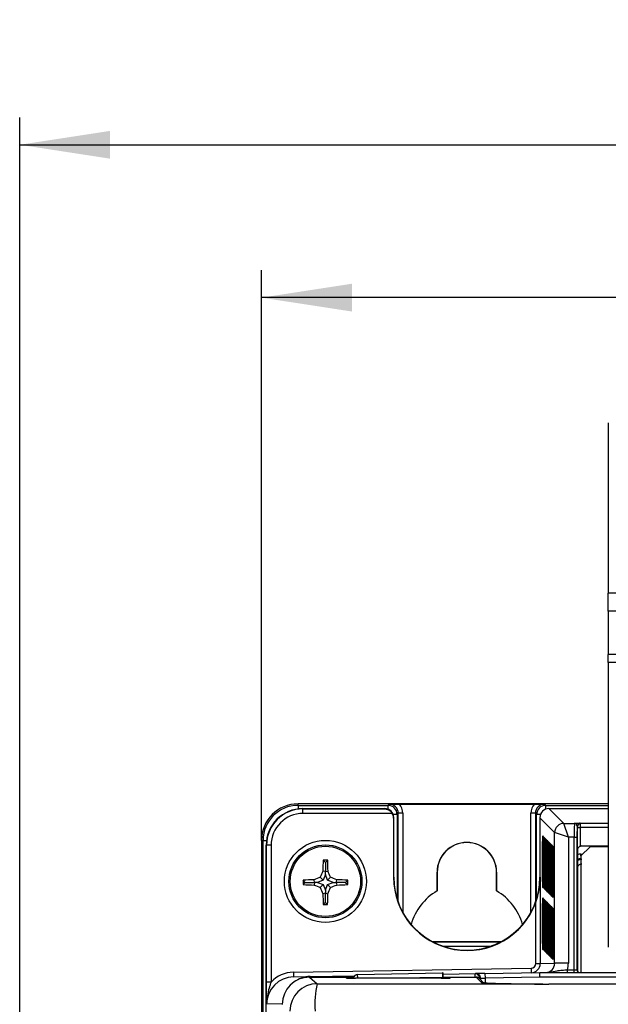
# Paper-space layout 'Blatt3' of a CAD drawing. Header units: millimetres. Extents: x 5 to 418, y 2 to 292.
# Tile 33 of 48: x 58 to 80, y 227 to 263. Entities that reach past the tile are written whole.
import ezdxf

# ---------------------------------------------------------------- set-up
doc = ezdxf.new("R2010")
doc.units = ezdxf.units.MM
doc.layers.add('SLD-0', color=7, linetype='Continuous')
doc.styles.add('SLDTEXTSTYLE0', font='TXT', dxfattribs={"width": 0.605})
doc.dimstyles.new('SLDDIMSTYLE0', dxfattribs={"dimtxt": 3.5, "dimasz": 3.302, "dimexe": 0, "dimexo": 0.0625, "dimgap": 0.875, "dimtad": 1, "dimlfac": 3, "dimrnd": 1e-09, "dimzin": 12, "dimdsep": 46, "dimtxsty": 'SLDTEXTSTYLE0', "dimsah": 1, "dimcen": 0.09, "dimadec": 0, "dimazin": 3, "dimtfac": 1, "dimtofl": 0, "dimtmove": 0, "dimatfit": 3, "dimfxl": 1, "dimfrac": 2, "dimtolj": 1, "dimtzin": 12, "dimarcsym": 0})

# ---------------------------------------------------------------- blocks, each defined once
blk = doc.blocks.new('_D_11')
at = {"layer": 'SLD-0'}
for p, q in [((58.038, 202.488), (58.038, 259.588)), ((132.371, 202.488), (132.371, 259.588)), ((58.038, 258.588), (132.371, 258.588))]:
    blk.add_line(p, q, dxfattribs=at)
for points in [[(58.038, 258.588), (61.34, 258.08), (61.34, 259.096)], [(132.371, 258.588), (129.069, 259.096), (129.069, 258.08)]]:
    blk.add_solid(points, dxfattribs=at)
at = {"layer": 'SLD-0', "insert": (91.194, 263.1), "char_height": 3.5, "attachment_point": 1, "style": 'SLDTEXTSTYLE0'}
blk.add_mtext('223', dxfattribs=at)
blk = doc.blocks.new('_D_12')
at = {"layer": 'SLD-0'}
for p, q in [((66.871, 233.155), (66.871, 253.999)), ((123.538, 233.155), (123.538, 253.999)), ((123.538, 252.999), (66.871, 252.999))]:
    blk.add_line(p, q, dxfattribs=at)
for points in [[(66.871, 252.999), (70.173, 252.491), (70.173, 253.507)], [(123.538, 252.999), (120.236, 253.507), (120.236, 252.491)]]:
    blk.add_solid(points, dxfattribs=at)
at = {"layer": 'SLD-0', "insert": (91.194, 257.51), "char_height": 3.5, "attachment_point": 1, "style": 'SLDTEXTSTYLE0'}
blk.add_mtext('170', dxfattribs=at)

psp = doc.layouts.new('Blatt3')

# ---------------------------------------------------------------- linework, layer by layer
at = {"color": 7, "linetype": 'Continuous', "lineweight": 25}
for p, q in [((79.538, 248.4215), (79.538, 242.1971)), ((79.538, 241.5324), (79.538, 242.1971)), ((98.538, 242.1971), (79.538, 242.1971)), ((98.538, 241.5324), (79.538, 241.5324)), ((79.538, 241.5324), (79.538, 239.9544)), ((98.538, 239.9544), (79.538, 239.9544)), ((79.538, 239.6523), (79.538, 239.9544)), ((98.538, 239.6523), (79.538, 239.6523)), ((79.538, 239.6523), (79.538, 229.2548)), ((68.2046, 234.4328), (68.2046, 234.4881)), ((79.538, 234.4881), (68.2046, 234.4881)), ((68.2046, 234.4328), (71.4885, 234.4328)), ((68.2046, 234.4328), (68.2046, 234.3045)), ((71.4885, 234.4328), (71.5352, 234.4795)), ((71.4885, 234.4328), (71.4885, 234.2944)), ((71.9052, 234.4823), (76.8374, 234.4823)), ((77.2074, 234.4795), (77.2541, 234.4328)), ((77.2541, 234.2944), (77.2541, 234.4328)), ((77.2541, 234.4328), (79.538, 234.4328)), ((68.377, 234.3157), (68.386, 234.3069)), ((68.377, 234.3157), (71.3713, 234.3157)), ((68.386, 234.1402), (68.386, 234.3069)), ((68.386, 234.3069), (71.3626, 234.3069)), ((71.6467, 234.1402), (68.386, 234.1402)), ((71.3626, 234.3069), (71.3713, 234.3157)), ((71.8218, 234.0995), (71.6834, 234.0995)), ((71.8684, 234.1462), (71.8218, 234.0995)), ((71.8218, 234.0995), (71.8218, 231.0223)), ((72.0351, 234.1462), (71.8684, 234.1462)), ((71.8684, 230.8838), (71.8684, 234.1462)), ((72.0351, 234.1462), (72.0351, 230.5183)), ((76.8742, 234.1462), (76.7075, 234.1462)), ((76.7075, 230.5183), (76.7075, 234.1462)), ((76.9208, 234.0995), (76.8742, 234.1462)), ((76.8742, 234.1462), (76.8742, 230.8838)), ((76.9208, 231.0223), (76.9208, 234.0995)), ((77.0592, 234.0995), (76.9208, 234.0995)), ((77.3712, 234.3157), (77.9125, 233.7744)), ((77.3712, 234.3157), (79.538, 234.3157)), ((71.7046, 233.9824), (71.693, 233.9707)), ((71.693, 233.9707), (71.693, 231.804)), ((71.7046, 233.9881), (71.7046, 233.9881)), ((71.7046, 231.804), (71.7046, 233.9824)), ((77.038, 233.9881), (77.038, 233.9881)), ((77.5792, 233.4411), (77.038, 233.9824)), ((77.038, 233.9824), (77.038, 231.804)), ((78.0791, 233.2745), (77.9125, 233.7744)), ((77.9125, 233.7744), (78.3006, 233.7744)), ((78.3006, 233.7744), (78.3079, 233.7817)), ((78.4079, 233.6817), (78.4006, 233.6744)), ((78.5123, 233.7861), (79.538, 233.7861)), ((77.1387, 233.3143), (77.1643, 233.2887)), ((77.5792, 228.6585), (77.5792, 233.4411)), ((78.0791, 233.2745), (77.5792, 233.4411)), ((78.4078, 228.4215), (78.4078, 233.6195)), ((78.4078, 233.6195), (78.5078, 233.6195)), ((78.5078, 233.6195), (78.5078, 232.9352)), ((79.538, 233.6195), (78.5078, 233.6195)), ((66.8713, 233.1548), (66.8713, 204.1548)), ((66.9266, 233.1548), (66.8713, 233.1548)), ((66.9266, 127.5375), (66.9266, 233.1548)), ((66.9266, 233.1548), (67.0551, 233.1548)), ((67.0439, 127.6605), (67.0439, 232.9825)), ((67.0529, 232.9738), (67.0439, 232.9825)), ((67.0529, 227.975), (67.0529, 232.9738)), ((67.2195, 232.9738), (67.0529, 232.9738)), ((67.2195, 232.9738), (67.2195, 227.975)), ((77.1352, 231.6477), (77.1352, 233.1143)), ((77.1352, 233.1143), (77.1677, 233.1143)), ((77.1656, 233.2725), (77.1643, 233.2887)), ((77.1677, 233.0887), (77.1677, 231.6221)), ((77.1747, 231.6081), (77.1747, 233.0748)), ((77.1747, 233.0748), (77.2073, 233.0748)), ((77.1783, 233.2747), (77.2039, 233.2492)), ((77.2052, 233.2329), (77.2039, 233.2492)), ((77.2073, 233.0492), (77.2073, 231.5825)), ((77.2143, 231.5686), (77.2143, 233.0352)), ((77.2143, 233.0352), (77.2468, 233.0352)), ((77.2178, 233.2352), (77.2434, 233.2096)), ((77.2447, 233.1934), (77.2434, 233.2096)), ((77.2468, 233.0096), (77.2468, 231.543)), ((77.2538, 231.529), (77.2538, 232.9957)), ((77.2538, 232.9957), (77.2864, 232.9957)), ((77.2574, 233.1956), (77.283, 233.17)), ((77.2843, 233.1538), (77.283, 233.17)), ((77.2864, 232.9701), (77.2864, 231.5034)), ((77.2934, 231.4895), (77.2934, 232.9561)), ((77.2934, 232.9561), (77.3259, 232.9561)), ((77.2969, 233.1561), (77.3225, 233.1305)), ((77.3238, 233.1143), (77.3225, 233.1305)), ((77.3365, 233.1165), (77.3621, 233.0909)), ((77.3634, 233.0747), (77.3621, 233.0909)), ((77.376, 233.077), (77.4016, 233.0514)), ((77.4029, 233.0352), (77.4016, 233.0514)), ((77.4156, 233.0374), (77.4412, 233.0118)), ((77.4425, 232.9956), (77.4412, 233.0118)), ((77.4551, 232.9979), (77.4807, 232.9723)), ((77.482, 232.9561), (77.4807, 232.9723)), ((77.4947, 232.9583), (77.5203, 232.9327)), ((78.0791, 233.2745), (78.0791, 228.6585)), ((78.2938, 233.2745), (78.0791, 233.2745)), ((78.2938, 228.4215), (78.2938, 233.2745)), ((78.2938, 233.2745), (78.3938, 233.2745)), ((78.3938, 233.2745), (78.3938, 228.4215)), ((78.5761, 232.9498), (79.538, 232.9498)), ((77.3259, 232.9305), (77.3259, 231.4639)), ((77.3329, 231.4499), (77.3329, 232.9166)), ((77.3329, 232.9166), (77.3655, 232.9166)), ((77.3655, 232.891), (77.3655, 231.4243)), ((77.3725, 231.4104), (77.3725, 232.877)), ((77.3725, 232.877), (77.405, 232.877)), ((77.4051, 232.8514), (77.4051, 231.3848)), ((77.412, 231.3708), (77.412, 232.8375)), ((77.412, 232.8375), (77.4446, 232.8375)), ((77.4446, 232.8119), (77.4446, 231.3452)), ((77.4516, 231.3313), (77.4516, 232.7979)), ((77.4516, 232.7979), (77.4841, 232.7979)), ((77.4842, 232.7723), (77.4842, 231.3057)), ((77.4911, 231.2917), (77.4911, 232.7584)), ((77.4911, 232.7584), (77.5237, 232.7584)), ((77.5216, 232.9165), (77.5203, 232.9327)), ((77.5237, 232.7328), (77.5237, 231.2661)), ((78.4108, 232.7819), (78.4108, 228.4215)), ((78.8713, 232.9215), (78.538, 232.5881)), ((78.538, 232.5881), (78.538, 228.3215)), ((78.5408, 232.6519), (78.6017, 232.6519)), ((78.5408, 232.591), (78.5408, 232.6519)), ((79.538, 232.9215), (78.8713, 232.9215)), ((69.2046, 232.3496), (69.1217, 232.4325)), ((69.2046, 232.3496), (69.2876, 232.4325)), ((69.2046, 232.3496), (69.2046, 232.0102)), ((69.2046, 232.0102), (69.1092, 232.0287)), ((69.2046, 231.9014), (69.1229, 231.698)), ((69.2046, 232.0102), (69.3001, 232.0287)), ((69.2046, 231.9014), (69.2046, 232.0102)), ((69.2863, 231.698), (69.2046, 231.9014)), ((73.2821, 231.3071), (73.2821, 231.9881)), ((73.2821, 231.9881), (73.288, 231.9881)), ((73.288, 231.9881), (73.288, 231.3174)), ((75.4604, 231.9881), (75.4546, 231.9881)), ((75.4546, 231.3174), (75.4546, 231.9881)), ((75.4604, 231.9881), (75.4604, 231.3071)), ((68.4713, 231.6163), (68.3899, 231.6977)), ((68.4713, 231.6163), (68.3902, 231.5351)), ((68.4713, 231.6163), (68.8107, 231.6163)), ((68.8107, 231.6163), (68.7923, 231.7111)), ((68.8107, 231.6163), (68.7924, 231.5218)), ((68.9194, 231.6163), (68.8107, 231.6163)), ((69.1229, 231.698), (68.9194, 231.6163)), ((68.9194, 231.6163), (69.1229, 231.5345)), ((69.1229, 231.698), (69.0165, 231.8044)), ((69.1229, 231.5345), (69.0171, 231.4287)), ((69.1229, 231.5345), (69.2046, 231.3311)), ((69.2046, 231.3311), (69.2863, 231.5345)), ((69.2863, 231.698), (69.3928, 231.8044)), ((69.4898, 231.6163), (69.2863, 231.698)), ((69.2863, 231.5345), (69.4898, 231.6163)), ((69.2863, 231.5345), (69.3922, 231.4287)), ((69.4898, 231.6163), (69.5986, 231.6163)), ((69.5986, 231.6163), (69.6169, 231.7111)), ((69.5986, 231.6163), (69.6169, 231.5218)), ((69.938, 231.6163), (69.5986, 231.6163)), ((69.938, 231.6163), (70.0194, 231.6977)), ((69.938, 231.6163), (70.0191, 231.5351)), ((71.7046, 231.804), (71.693, 231.804)), ((77.038, 231.804), (77.0525, 231.804)), ((77.0525, 231.804), (77.0525, 228.6493)), ((77.1352, 231.6477), (77.1677, 231.6477)), ((77.1747, 231.6081), (77.2073, 231.6081)), ((77.2143, 231.5686), (77.2468, 231.5686)), ((77.2538, 231.529), (77.2864, 231.529)), ((69.2046, 231.2223), (69.1108, 231.2042)), ((69.2046, 231.3311), (69.2046, 231.2223)), ((69.2046, 231.2223), (69.2984, 231.2042)), ((69.2046, 230.8829), (69.2046, 231.2223)), ((73.288, 231.3174), (73.2821, 231.3071)), ((75.4604, 231.3071), (75.4546, 231.3174)), ((77.1642, 231.4221), (77.1386, 231.4477)), ((77.1657, 231.4392), (77.1642, 231.4221)), ((77.1654, 231.4362), (77.1653, 231.4352)), ((77.2037, 231.3826), (77.1781, 231.4082)), ((77.2052, 231.3996), (77.2037, 231.3826)), ((77.2049, 231.3967), (77.2049, 231.3957)), ((77.2433, 231.343), (77.2177, 231.3686)), ((77.2448, 231.3601), (77.2433, 231.343)), ((77.2445, 231.3571), (77.2444, 231.3561)), ((77.2828, 231.3035), (77.2572, 231.3291)), ((77.2843, 231.3205), (77.2828, 231.3035)), ((77.2841, 231.3176), (77.284, 231.3166)), ((77.2934, 231.4895), (77.3259, 231.4895)), ((77.3224, 231.2639), (77.2968, 231.2895)), ((77.3239, 231.281), (77.3224, 231.2639)), ((77.3236, 231.278), (77.3235, 231.277)), ((77.3329, 231.4499), (77.3655, 231.4499)), ((77.3619, 231.2244), (77.3364, 231.25)), ((77.3634, 231.2414), (77.3619, 231.2244)), ((77.3632, 231.2385), (77.3631, 231.2375)), ((77.3725, 231.4104), (77.4051, 231.4104)), ((77.4015, 231.1848), (77.3759, 231.2104)), ((77.403, 231.2019), (77.4015, 231.1848)), ((77.4027, 231.1989), (77.4027, 231.1979)), ((77.412, 231.3708), (77.4446, 231.3708)), ((77.4411, 231.1453), (77.4155, 231.1709)), ((77.4425, 231.1623), (77.4411, 231.1453)), ((77.4423, 231.1594), (77.4422, 231.1584)), ((77.4516, 231.3313), (77.4842, 231.3313)), ((77.4911, 231.2917), (77.5237, 231.2917)), ((69.2046, 230.8829), (69.125, 230.8033)), ((69.2046, 230.8829), (69.2842, 230.8033)), ((76.8858, 228.6493), (76.8858, 230.8818)), ((77.1352, 229.3809), (77.1352, 230.8476)), ((77.1352, 230.8476), (77.1677, 230.8476)), ((77.1387, 231.0475), (77.1643, 231.0219)), ((77.1643, 231.0219), (77.1656, 231.0057)), ((77.1677, 230.822), (77.1677, 229.3553)), ((77.1747, 229.3414), (77.1747, 230.808)), ((77.1747, 230.808), (77.2073, 230.808)), ((77.1783, 231.008), (77.2039, 230.9824)), ((77.2039, 230.9824), (77.2052, 230.9662)), ((77.2073, 230.7824), (77.2073, 229.3158)), ((77.2178, 230.9684), (77.2434, 230.9428)), ((77.2434, 230.9428), (77.2447, 230.9266)), ((77.2574, 230.9289), (77.283, 230.9033)), ((77.283, 230.9033), (77.2843, 230.8871)), ((77.2969, 230.8893), (77.3225, 230.8637)), ((77.3225, 230.8637), (77.3238, 230.8475)), ((77.3365, 230.8498), (77.3621, 230.8242)), ((77.3621, 230.8242), (77.3634, 230.808)), ((77.376, 230.8102), (77.4016, 230.7846)), ((77.4016, 230.7846), (77.4029, 230.7684)), ((77.4806, 231.1057), (77.455, 231.1313)), ((77.4821, 231.1228), (77.4806, 231.1057)), ((77.4818, 231.1198), (77.4818, 231.1188)), ((77.5202, 231.0662), (77.4946, 231.0918)), ((77.5216, 231.0832), (77.5202, 231.0662)), ((77.5214, 231.0803), (77.5213, 231.0793)), ((77.2143, 229.3018), (77.2143, 230.7685)), ((77.2143, 230.7685), (77.2468, 230.7685)), ((77.2468, 230.7429), (77.2468, 229.2762)), ((77.2538, 229.2623), (77.2538, 230.7289)), ((77.2538, 230.7289), (77.2864, 230.7289)), ((77.2864, 230.7033), (77.2864, 229.2367)), ((77.2934, 229.2227), (77.2934, 230.6894)), ((77.2934, 230.6894), (77.3259, 230.6894)), ((77.3259, 230.6638), (77.3259, 229.1971)), ((77.3329, 229.1832), (77.3329, 230.6498)), ((77.3329, 230.6498), (77.3655, 230.6498)), ((77.3655, 230.6242), (77.3655, 229.1576)), ((77.3725, 229.1436), (77.3725, 230.6103)), ((77.3725, 230.6103), (77.405, 230.6103)), ((77.4051, 230.5847), (77.4051, 229.118)), ((77.412, 229.1041), (77.412, 230.5707)), ((77.412, 230.5707), (77.4446, 230.5707)), ((77.4156, 230.7707), (77.4412, 230.7451)), ((77.4412, 230.7451), (77.4425, 230.7289)), ((77.4446, 230.5451), (77.4446, 229.0785)), ((77.4516, 229.0645), (77.4516, 230.5312)), ((77.4516, 230.5312), (77.4841, 230.5312)), ((77.4551, 230.7311), (77.4807, 230.7055)), ((77.4807, 230.7055), (77.482, 230.6893)), ((77.4842, 230.5056), (77.4842, 229.0389)), ((77.4911, 229.025), (77.4911, 230.4916)), ((77.4911, 230.4916), (77.5237, 230.4916)), ((77.4947, 230.6916), (77.5203, 230.666)), ((77.5203, 230.666), (77.5216, 230.6498)), ((77.5237, 230.466), (77.5237, 228.9994)), ((75.6193, 229.4474), (73.1233, 229.4474)), ((73.14, 229.4386), (75.6026, 229.4386)), ((77.1352, 229.3809), (77.1677, 229.3809)), ((77.1747, 229.3414), (77.2073, 229.3414)), ((75.2079, 229.272), (73.5347, 229.272)), ((77.1642, 229.1554), (77.1386, 229.181)), ((77.1657, 229.1724), (77.1642, 229.1554)), ((77.1654, 229.1695), (77.1653, 229.1685)), ((77.2037, 229.1158), (77.1781, 229.1414)), ((77.2052, 229.1329), (77.2037, 229.1158)), ((77.2049, 229.1299), (77.2049, 229.1289)), ((77.2143, 229.3018), (77.2468, 229.3018)), ((77.2433, 229.0763), (77.2177, 229.1019)), ((77.2448, 229.0933), (77.2433, 229.0763)), ((77.2445, 229.0904), (77.2444, 229.0894)), ((77.2538, 229.2623), (77.2864, 229.2623)), ((77.2828, 229.0367), (77.2572, 229.0623)), ((77.2843, 229.0538), (77.2828, 229.0367)), ((77.2841, 229.0508), (77.284, 229.0498)), ((77.2934, 229.2227), (77.3259, 229.2227)), ((77.3224, 228.9972), (77.2968, 229.0228)), ((77.3239, 229.0142), (77.3224, 228.9972)), ((77.3236, 229.0113), (77.3235, 229.0103)), ((77.3329, 229.1832), (77.3655, 229.1832)), ((77.3619, 228.9576), (77.3364, 228.9832)), ((77.3634, 228.9747), (77.3619, 228.9576)), ((77.3725, 229.1436), (77.4051, 229.1436)), ((77.412, 229.1041), (77.4446, 229.1041)), ((77.4516, 229.0645), (77.4842, 229.0645)), ((77.4911, 229.025), (77.5237, 229.025)), ((76.8858, 228.6493), (77.0525, 228.6493)), ((77.0525, 228.6493), (77.5792, 228.6585)), ((77.3632, 228.9717), (77.3631, 228.9707)), ((77.4015, 228.9181), (77.3759, 228.9437)), ((77.403, 228.9351), (77.4015, 228.9181)), ((77.4027, 228.9322), (77.4027, 228.9312)), ((77.4411, 228.8785), (77.4155, 228.9041)), ((77.4425, 228.8956), (77.4411, 228.8785)), ((77.4423, 228.8926), (77.4422, 228.8916)), ((77.4806, 228.8389), (77.455, 228.8645)), ((77.4821, 228.856), (77.4806, 228.8389)), ((77.4818, 228.8531), (77.4818, 228.8521)), ((77.5202, 228.7994), (77.4946, 228.825)), ((77.5216, 228.8165), (77.5202, 228.7994)), ((77.5214, 228.8135), (77.5213, 228.8125)), ((78.0791, 228.6585), (77.5792, 228.6585)), ((68.0386, 228.3311), (76.722, 228.4827)), ((68.0386, 228.3311), (68.0415, 228.1644)), ((70.3818, 228.2548), (73.4829, 228.3089)), ((70.3843, 228.113), (70.3818, 228.2548)), ((73.5001, 228.3092), (73.4829, 228.3089)), ((73.503, 228.2598), (74.6697, 228.2801)), ((74.6697, 228.2801), (74.6989, 228.2807)), ((74.6719, 228.152), (74.6697, 228.2801)), ((75.0322, 228.2865), (74.6989, 228.2807)), ((75.0322, 228.2865), (77.038, 228.3215)), ((75.0322, 228.2865), (75.0351, 228.1198)), ((76.722, 228.4827), (76.7249, 228.316)), ((77.0394, 228.1548), (77.038, 228.3215)), ((77.038, 228.3215), (113.3713, 228.3215)), ((77.0388, 228.3215), (77.2515, 228.3252)), ((77.0388, 228.3215), (77.2516, 228.3221)), ((77.2516, 228.3221), (77.2515, 228.3252)), ((78.0447, 228.3215), (78.0447, 228.4215)), ((78.0447, 228.4215), (78.2938, 228.4215)), ((78.2938, 228.3215), (78.2938, 228.4215)), ((78.2938, 228.4215), (78.3938, 228.4215)), ((78.3938, 228.4215), (78.4078, 228.4215)), ((78.4078, 228.4215), (78.4108, 228.4215)), ((67.2195, 227.975), (67.0529, 227.975)), ((68.0415, 228.1644), (68.6428, 228.1749)), ((68.6279, 228.152), (68.9084, 227.9119)), ((68.6279, 228.152), (70.2308, 228.152)), ((68.6428, 228.1749), (70.2642, 228.2032)), ((68.6432, 228.152), (68.6428, 228.1749)), ((69.9748, 228.1189), (69.9744, 228.1385)), ((69.9748, 228.1189), (70.0025, 228.1165)), ((69.9994, 228.1169), (69.9969, 228.117)), ((73.4344, 228.113), (70.3081, 228.113)), ((73.4829, 228.1422), (71.8126, 228.113)), ((73.4829, 228.1422), (73.4834, 228.1131)), ((73.5057, 228.152), (74.7104, 228.152)), ((73.5059, 228.1456), (73.5064, 228.1132)), ((73.7401, 228.1165), (73.7678, 228.1189)), ((73.7682, 228.1385), (73.7678, 228.1189)), ((74.9035, 227.9589), (74.7104, 228.152)), ((74.8392, 228.1135), (74.8169, 228.1135)), ((74.9835, 227.9479), (74.8283, 228.1032)), ((74.8684, 228.114), (74.8392, 228.1135)), ((74.8392, 228.1135), (74.8392, 228.0922)), ((74.8684, 228.114), (75.0351, 228.1198)), ((74.8684, 228.063), (74.8684, 228.114)), ((77.0394, 228.1548), (75.0351, 228.1198)), ((75.0351, 228.1198), (75.0351, 227.9433)), ((113.3698, 228.1548), (77.0394, 228.1548)), ((67.6283, 227.1745), (67.0587, 227.1646))]:
    psp.add_line(p, q, dxfattribs=at)
at = {"color": 7, "linetype": 'Continuous', "lineweight": 25, "flags": 128}
psp.add_lwpolyline([(74.9035, 227.9589), (74.936, 227.9557), (74.9645, 227.9473)], dxfattribs=at)
at = {"color": 7, "linetype": 'Continuous', "lineweight": 25}
for radius in [1.5, 1.3333, 1.2833]:
    psp.add_circle((69.2046, 231.6548), radius, dxfattribs=at)
for centre, radius, start, end in [((68.2046, 233.1548), 1.3333, 90, 180), ((68.2046, 233.1548), 1.278, 90, 180), ((71.4885, 234.0995), 0.3333, 0.00873, 89.99127), ((77.2541, 234.0995), 0.3333, 90.00873, 179.99127), ((77.9126, 233.441), 0.3334, 90.02044, 179.97956), ((78.3006, 233.6744), 0.1, 0.02044, 89.97956), ((78.3079, 233.6817), 0.1, 0.02044, 89.97956), ((77.2387, 233.3143), 0.1, 179.98048, 223.71604), ((74.3713, 231.9881), 1.0892, 0, 180), ((74.3713, 231.9881), 1.0833, 0, 180), ((77.2782, 233.2747), 0.1, 179.98048, 223.71604), ((77.3178, 233.2352), 0.1, 179.98048, 223.71604), ((77.3573, 233.1956), 0.1, 179.98048, 223.71604), ((77.3969, 233.1561), 0.1, 179.98048, 223.71604), ((77.4364, 233.1165), 0.1, 179.98048, 223.71604), ((77.476, 233.0769), 0.1, 179.98048, 223.71604), ((77.5155, 233.0374), 0.1, 179.98048, 223.71604), ((77.5551, 232.9978), 0.1, 179.98048, 223.71604), ((77.5946, 232.9583), 0.1, 179.98048, 223.71604), ((86.8208, 231.6809), 17.715, 177.56843, 178.87521), ((69.2046, 213.5111), 18.9216, 89.7489, 90.2511), ((51.5885, 231.6809), 17.715, 1.12479, 2.43157), ((78.57, 232.1228), 0.3333, 90.00873, 118.5293), ((86.6031, 224.6691), 18.979, 157.18378, 157.91641), ((51.8062, 224.6691), 18.979, 22.08359, 22.81622), ((87.2604, 231.6548), 18.8706, 179.86983, 180.36334), ((69.1728, 214.2081), 17.5071, 91.24536, 92.56328), ((69.173, 249.0867), 17.569, 267.44611, 268.75855), ((76.1622, 214.324), 18.8845, 112.2339, 112.9706), ((76.1648, 248.9905), 18.9607, 247.1186, 247.85352), ((62.2445, 248.9905), 18.9607, 292.14648, 292.8814), ((62.2471, 214.324), 18.8845, 67.0294, 67.7661), ((69.2364, 214.2081), 17.5071, 87.43672, 88.75464), ((69.2362, 249.0867), 17.569, 271.24145, 272.55389), ((51.1489, 231.6548), 18.8706, 359.63666, 0.13017), ((74.3713, 231.804), 2.6783, 180, 339.85903), ((74.3713, 231.804), 2.6667, 180, 0), ((77.2386, 231.4477), 0.1, 135.53584, 179.98046), ((86.4676, 238.5845), 18.8607, 202.29677, 203.036), ((86.4609, 231.6168), 17.355, 181.36254, 182.68675), ((51.9483, 231.6168), 17.355, 357.31325, 358.63746), ((51.9417, 238.5845), 18.8607, 336.964, 337.70323), ((74.3713, 229.4881), 2.1201, 120.91205, 163.75485), ((74.3713, 229.4881), 2.1201, 16.24515, 59.08795), ((77.2782, 231.4081), 0.1, 135.53584, 179.98046), ((77.3177, 231.3686), 0.1, 135.53584, 179.98046), ((77.3573, 231.329), 0.1, 135.53584, 179.98046), ((77.3968, 231.2895), 0.1, 135.53584, 179.98046), ((77.4364, 231.2499), 0.1, 135.53584, 179.98046), ((77.4759, 231.2104), 0.1, 135.53584, 179.98046), ((77.5155, 231.1708), 0.1, 135.53584, 179.98046), ((77.555, 231.1313), 0.1, 135.53584, 179.98046), ((77.5946, 231.0917), 0.1, 135.53584, 179.98046), ((69.2046, 249.6304), 18.8273, 269.75773, 270.24227), ((77.2387, 231.0475), 0.1, 179.98048, 223.71604), ((77.2782, 231.008), 0.1, 179.98048, 223.71604), ((77.3178, 230.9684), 0.1, 179.98048, 223.71604), ((77.3573, 230.9289), 0.1, 179.98048, 223.71604), ((77.3969, 230.8893), 0.1, 179.98048, 223.71604), ((77.4364, 230.8497), 0.1, 179.98048, 223.71604), ((77.476, 230.8102), 0.1, 179.98048, 223.71604), ((77.5155, 230.7706), 0.1, 179.98048, 223.71604), ((77.5551, 230.7311), 0.1, 179.98048, 223.71604), ((77.5946, 230.6915), 0.1, 179.98048, 223.71604), ((77.2386, 229.1809), 0.1, 135.53584, 179.98046), ((77.2782, 229.1414), 0.1, 135.53584, 179.98046), ((77.3177, 229.1018), 0.1, 135.53584, 179.98046), ((77.3573, 229.0623), 0.1, 135.53584, 179.98046), ((77.3968, 229.0227), 0.1, 135.53584, 179.98046), ((77.4364, 228.9832), 0.1, 135.53584, 179.98046), ((77.4759, 228.9436), 0.1, 135.53584, 179.98046), ((76.7191, 228.6493), 0.3333, 271, 0.00015), ((77.5155, 228.9041), 0.1, 135.53584, 179.98046), ((77.555, 228.8645), 0.1, 135.53584, 179.98046), ((77.5946, 228.825), 0.1, 135.53584, 179.98046), ((70.3847, 228.0881), 0.1667, 91, 171.32768), ((74.6726, 228.1135), 0.1667, 359.99589, 90.99553), ((74.7018, 228.114), 0.1667, 359.99589, 90.99553), ((77.2497, 228.3244), 0.00294, 271.74398, 308.40961), ((78.4937, 228.4215), 0.1, 179.99564, 269.99564), ((78.5078, 228.4215), 0.1, 179.99997, 195.05133), ((78.904, 228.4161), 0.4932, 179.36955, 182.38747), ((68.9088, 226.9117), 1.0002, 90.02546, 179.97772), ((72.0124, 227.1499), 3.1962, 166.20718, 184.26744), ((69.9744, 227.9718), 0.1667, 59.17306, 90.00061), ((73.7682, 227.9718), 0.1667, 89.99939, 120.82694)]:
    psp.add_arc(centre, radius, start, end, dxfattribs=at)
for centre, major_axis, ratio, start_param, end_param in [((71.535, 234.146), (0.2358, 0.2358), 0.9993912, 5.4979394, 7.0684312), ((71.535, 234.146), (0.3537, 0.3537), 0.9996955, 5.4979394, 6.235195), ((77.2076, 234.146), (0.3537, -0.3537), 0.9996955, 3.189583, 3.9268385), ((77.2076, 234.146), (0.2358, -0.2358), 0.9993912, 2.3563468, 3.9268385), ((68.3774, 232.9821), (0.9529, -0.9332), 0.9996889, 2.345856, 3.9163413), ((68.3864, 232.9734), (0.9529, -0.9331), 0.9997667, 2.345856, 3.9163413), ((68.3864, 232.9734), (0.8338, -0.8165), 0.9996889, 2.345856, 3.9163413), ((71.3712, 233.9823), (0.2358, 0.2358), 0.9996955, 5.5152405, 7.0684312), ((71.3596, 233.9706), (0.2358, 0.2358), 0.9996955, 5.4979394, 6.0313394), ((77.3713, 233.9823), (0.2358, -0.2358), 0.9996955, 2.3563468, 3.9095375), ((71.5379, 234.149), (-0.0876, 0.3712), 0.3820701, 4.1590583, 4.1762122), ((77.2047, 234.149), (0.0876, 0.3712), 0.3820701, 2.1069731, 2.124127), ((78.3007, 233.2745), (0, 0.5), 0.0139641, 0.0174533, 1.5707963), ((78.4007, 233.2745), (0, 0.4), 0.0174551, 0.0174533, 1.5707963), ((78.4124, 233.6195), (0, 0.2667), 0.0174551, 1.3353334, 1.5707963), ((78.5124, 233.6195), (0, 0.1667), 0.0279281, 0.0174533, 1.5707963), ((77.1386, 233.1143), (0, 0.2), 0.0174551, 6.265732, 7.8539816), ((77.1642, 233.0887), (0, 0.2), 0.0174551, 5.993793, 6.265732), ((77.1642, 233.0887), (0, 0.2), 0.0174551, 4.712389, 5.993793), ((77.1782, 233.0748), (0, 0.2), 0.0174551, 6.265732, 7.8539816), ((77.2038, 233.0492), (0, 0.2), 0.0174551, 5.993793, 6.265732), ((77.2038, 233.0492), (0, 0.2), 0.0174551, 4.712389, 5.993793), ((77.2178, 233.0352), (0, 0.2), 0.0174551, 6.265732, 7.8539816), ((77.2434, 233.0096), (0, 0.2), 0.0174551, 5.993793, 6.265732), ((77.2434, 233.0096), (0, 0.2), 0.0174551, 4.712389, 5.993793), ((77.2573, 232.9957), (0, 0.2), 0.0174551, 6.265732, 7.8539816), ((77.2829, 232.9701), (0, 0.2), 0.0174551, 5.993793, 6.265732), ((77.2829, 232.9701), (0, 0.2), 0.0174551, 4.712389, 5.993793), ((77.2969, 232.9561), (0, 0.2), 0.0174551, 6.265732, 7.8539816), ((77.3225, 232.9305), (0, 0.2), 0.0174551, 5.993793, 6.265732), ((77.3225, 232.9305), (0, 0.2), 0.0174551, 4.712389, 5.993793), ((77.3364, 232.9166), (0, 0.2), 0.0174551, 6.265732, 7.8539816), ((77.362, 232.891), (0, 0.2), 0.0174551, 5.993793, 6.265732), ((77.362, 232.891), (0, 0.2), 0.0174551, 4.712389, 5.993793), ((77.376, 232.877), (0, 0.2), 0.0174551, 6.265732, 7.8539816), ((77.4016, 232.8514), (0, 0.2), 0.0174551, 5.993793, 6.265732), ((77.4016, 232.8514), (0, 0.2), 0.0174551, 4.712389, 5.993793), ((77.4155, 232.8375), (0, 0.2), 0.0174551, 6.265732, 7.8539816), ((77.4411, 232.8119), (0, 0.2), 0.0174551, 5.993793, 6.265732), ((77.4411, 232.8119), (0, 0.2), 0.0174551, 4.712389, 5.993793), ((77.4551, 232.7979), (0, 0.2), 0.0174551, 6.265732, 7.8539816), ((77.4807, 232.7723), (0, 0.2), 0.0174551, 5.993793, 6.265732), ((77.4807, 232.7723), (0, 0.2), 0.0174551, 4.712389, 5.993793), ((77.4946, 232.7584), (0, 0.2), 0.0174551, 6.265732, 7.8539816), ((78.5762, 232.7831), (-0.1179, 0.1179), 0.9996955, 5.4979394, 5.9206059), ((77.5202, 232.7328), (0, 0.2), 0.0174551, 5.993793, 6.265732), ((77.5202, 232.7328), (0, 0.2), 0.0174551, 4.712389, 5.993793), ((78.5409, 232.1519), (0.3537, -0.3537), 0.9996955, 2.3563468, 2.6192532), ((78.5409, 232.1519), (0.2358, -0.2358), 0.9993912, 2.3563468, 2.756754), ((78.57, 232.1228), (0.1179, -0.1179), 0.9996955, 2.3563468, 3.6259411), ((77.1386, 231.6477), (0, 0.2), 0.0174551, 1.5707963, 3.1241394), ((77.1642, 231.6221), (0, 0.2), 0.0174551, 3.4194013, 4.712389), ((77.1782, 231.6081), (0, 0.2), 0.0174551, 1.5707963, 3.1241394), ((77.2038, 231.5825), (0, 0.2), 0.0174551, 3.4194013, 4.712389), ((77.2178, 231.5686), (0, 0.2), 0.0174551, 1.5707963, 3.1241394), ((77.2434, 231.543), (0, 0.2), 0.0174551, 3.4194013, 4.712389), ((77.2573, 231.529), (0, 0.2), 0.0174551, 1.5707963, 3.1241394), ((77.2829, 231.5034), (0, 0.2), 0.0174551, 3.4194013, 4.712389), ((77.1642, 231.6221), (0, 0.2), 0.0174551, 3.1241394, 3.4194013), ((77.2038, 231.5825), (0, 0.2), 0.0174551, 3.1241394, 3.4194013), ((77.2434, 231.543), (0, 0.2), 0.0174551, 3.1241394, 3.4194013), ((77.2829, 231.5034), (0, 0.2), 0.0174551, 3.1241394, 3.4194013), ((77.2969, 231.4895), (0, 0.2), 0.0174551, 1.5707963, 3.1241394), ((77.3225, 231.4639), (0, 0.2), 0.0174551, 3.1241394, 3.4194013), ((77.3225, 231.4639), (0, 0.2), 0.0174551, 3.4194013, 4.712389), ((77.3364, 231.4499), (0, 0.2), 0.0174551, 1.5707963, 3.1241394), ((77.362, 231.4243), (0, 0.2), 0.0174551, 3.1241394, 3.4194013), ((77.362, 231.4243), (0, 0.2), 0.0174551, 3.4194013, 4.712389), ((77.376, 231.4104), (0, 0.2), 0.0174551, 1.5707963, 3.1241394), ((77.4016, 231.3848), (0, 0.2), 0.0174551, 3.1241394, 3.4194013), ((77.4016, 231.3848), (0, 0.2), 0.0174551, 3.4194013, 4.712389), ((77.4155, 231.3708), (0, 0.2), 0.0174551, 1.5707963, 3.1241394), ((77.4411, 231.3452), (0, 0.2), 0.0174551, 3.1241394, 3.4194013), ((77.4411, 231.3452), (0, 0.2), 0.0174551, 3.4194013, 4.712389), ((77.4551, 231.3313), (0, 0.2), 0.0174551, 1.5707963, 3.1241394), ((77.4807, 231.3057), (0, 0.2), 0.0174551, 3.4194013, 4.712389), ((77.4946, 231.2917), (0, 0.2), 0.0174551, 1.5707963, 3.1241394), ((77.5202, 231.2661), (0, 0.2), 0.0174551, 3.4194013, 4.712389), ((77.1386, 230.8476), (0, 0.2), 0.0174551, 6.265732, 7.8539816), ((77.1642, 230.822), (0, 0.2), 0.0174551, 5.993793, 6.265732), ((77.1642, 230.822), (0, 0.2), 0.0174551, 4.712389, 5.993793), ((77.1782, 230.808), (0, 0.2), 0.0174551, 6.265732, 7.8539816), ((77.2038, 230.7824), (0, 0.2), 0.0174551, 5.993793, 6.265732), ((77.2038, 230.7824), (0, 0.2), 0.0174551, 4.712389, 5.993793), ((77.2178, 230.7685), (0, 0.2), 0.0174551, 6.265732, 7.8539816), ((77.2434, 230.7429), (0, 0.2), 0.0174551, 5.993793, 6.265732), ((77.2434, 230.7429), (0, 0.2), 0.0174551, 4.712389, 5.993793), ((77.2573, 230.7289), (0, 0.2), 0.0174551, 6.265732, 7.8539816), ((77.2829, 230.7033), (0, 0.2), 0.0174551, 5.993793, 6.265732), ((77.2829, 230.7033), (0, 0.2), 0.0174551, 4.712389, 5.993793), ((77.2969, 230.6894), (0, 0.2), 0.0174551, 6.265732, 7.8539816), ((77.3225, 230.6638), (0, 0.2), 0.0174551, 5.993793, 6.265732), ((77.3225, 230.6638), (0, 0.2), 0.0174551, 4.712389, 5.993793), ((77.3364, 230.6498), (0, 0.2), 0.0174551, 6.265732, 7.8539816), ((77.362, 230.6242), (0, 0.2), 0.0174551, 5.993793, 6.265732), ((77.362, 230.6242), (0, 0.2), 0.0174551, 4.712389, 5.993793), ((77.376, 230.6103), (0, 0.2), 0.0174551, 6.265732, 7.8539816), ((77.4016, 230.5847), (0, 0.2), 0.0174551, 5.993793, 6.265732), ((77.4016, 230.5847), (0, 0.2), 0.0174551, 4.712389, 5.993793), ((77.4807, 231.3057), (0, 0.2), 0.0174551, 3.1241394, 3.4194013), ((77.5202, 231.2661), (0, 0.2), 0.0174551, 3.1241394, 3.4194013), ((77.4155, 230.5707), (0, 0.2), 0.0174551, 6.265732, 7.8539816), ((77.4411, 230.5451), (0, 0.2), 0.0174551, 5.993793, 6.265732), ((77.4411, 230.5451), (0, 0.2), 0.0174551, 4.712389, 5.993793), ((77.4551, 230.5312), (0, 0.2), 0.0174551, 6.265732, 7.8539816), ((77.4807, 230.5056), (0, 0.2), 0.0174551, 5.993793, 6.265732), ((77.4807, 230.5056), (0, 0.2), 0.0174551, 4.712389, 5.993793), ((77.4946, 230.4916), (0, 0.2), 0.0174551, 6.265732, 7.8539816), ((77.5202, 230.466), (0, 0.2), 0.0174551, 5.993793, 6.265732), ((77.5202, 230.466), (0, 0.2), 0.0174551, 4.712389, 5.993793), ((77.1386, 229.3809), (0, 0.2), 0.0174551, 1.5707963, 3.1241394), ((77.1642, 229.3553), (0, 0.2), 0.0174551, 3.4194013, 4.712389), ((77.1782, 229.3414), (0, 0.2), 0.0174551, 1.5707963, 3.1241394), ((77.1642, 229.3553), (0, 0.2), 0.0174551, 3.1241394, 3.4194013), ((77.2038, 229.3158), (0, 0.2), 0.0174551, 3.1241394, 3.4194013), ((77.2038, 229.3158), (0, 0.2), 0.0174551, 3.4194013, 4.712389), ((77.2178, 229.3018), (0, 0.2), 0.0174551, 1.5707963, 3.1241394), ((77.2434, 229.2762), (0, 0.2), 0.0174551, 3.1241394, 3.4194013), ((77.2434, 229.2762), (0, 0.2), 0.0174551, 3.4194013, 4.712389), ((77.2573, 229.2623), (0, 0.2), 0.0174551, 1.5707963, 3.1241394), ((77.2829, 229.2367), (0, 0.2), 0.0174551, 3.1241394, 3.4194013), ((77.2829, 229.2367), (0, 0.2), 0.0174551, 3.4194013, 4.712389), ((77.2969, 229.2227), (0, 0.2), 0.0174551, 1.5707963, 3.1241394), ((77.3225, 229.1971), (0, 0.2), 0.0174551, 3.1241394, 3.4194013), ((77.3225, 229.1971), (0, 0.2), 0.0174551, 3.4194013, 4.712389), ((77.3364, 229.1832), (0, 0.2), 0.0174551, 1.5707963, 3.1241394), ((77.362, 229.1576), (0, 0.2), 0.0174551, 3.4194013, 4.712389), ((77.376, 229.1436), (0, 0.2), 0.0174551, 1.5707963, 3.1241394), ((77.4016, 229.118), (0, 0.2), 0.0174551, 3.4194013, 4.712389), ((77.4155, 229.1041), (0, 0.2), 0.0174551, 1.5707963, 3.1241394), ((77.4411, 229.0785), (0, 0.2), 0.0174551, 3.4194013, 4.712389), ((77.4551, 229.0645), (0, 0.2), 0.0174551, 1.5707963, 3.1241394), ((77.4807, 229.0389), (0, 0.2), 0.0174551, 3.4194013, 4.712389), ((77.4946, 229.025), (0, 0.2), 0.0174551, 1.5707963, 3.1241394), ((77.5202, 228.9994), (0, 0.2), 0.0174551, 3.4194013, 4.712389), ((76.7191, 228.6493), (0.1667, 0.0029), 0.9998476, 4.712389, 6.2657347), ((77.2457, 228.6585), (0.3335, 0.0058), 0.9993909, 4.712389, 6.2657347), ((77.362, 229.1576), (0, 0.2), 0.0174551, 3.1241394, 3.4194013), ((77.4016, 229.118), (0, 0.2), 0.0174551, 3.1241394, 3.4194013), ((77.4411, 229.0785), (0, 0.2), 0.0174551, 3.1241394, 3.4194013), ((77.4807, 229.0389), (0, 0.2), 0.0174551, 3.1241394, 3.4194013), ((77.5202, 228.9994), (0, 0.2), 0.0174551, 3.1241394, 3.4194013), ((77.2457, 228.6585), (0.8333, 0.0145), 0.9998476, 5.9773364, 6.2657347), ((68.0589, 227.1646), (1.1667, 0.0204), 0.9998411, 1.5707963, 2.356252), ((73.4858, 228.1422), (-0.0029, 0.1666), 0.0174551, 0, 1.5707963), ((73.503, 228.1425), (-0.0029, 0.1666), 0.0174629, 4.7301442, 6.2831853), ((78.4595, 228.4215), (0, 0.1), 0.5000762, 1.8335305, 1.9797431), ((68.0589, 227.1646), (1.0001, 0.0175), 0.9997882, 1.5707963, 3.1241421), ((68.6283, 227.1519), (0.7599, -0.6506), 0.99964, 2.2790159, 3.8494565), ((68.6602, 227.1751), (1, 0.0175), 0.9998941, 1.5707963, 2.1946708), ((95.2046, 233.4028), (315.6667, 0), 0.0174551, 4.6289884, 4.6558551), ((70.3078, 228.1385), (0.3334, 0), 0.0174604, 2.1151193, 3.1418976), ((70.3081, 228.1189), (0.3334, 0), 0.0174497, 3.1418972, 3.4310022), ((70.3081, 228.1189), (0.3334, 0), 0.0174497, 3.4310022, 4.712389), ((70.3078, 228.1385), (0.3334, 0), 0.0174604, 1.8132859, 2.1151193), ((73.4344, 228.1189), (0.3334, 0), 0.0174497, 4.712389, 6.0084449), ((73.4348, 228.1385), (0.3334, 0), 0.0174604, 6.2828803, 7.6390921), ((73.4344, 228.1189), (0.3334, 0), 0.0174497, 6.0084449, 6.2828807), ((74.7104, 227.9853), (-0.1179, 0.1179), 0.9996955, 4.712389, 5.4979394), ((78.403, 227.96), (3.5, 0), 0.0174551, 3.1590459, 3.3565391), ((78.403, 227.96), (3.5, 0), 0.0174551, 3.3565391, 4.4122784)]:
    psp.add_ellipse(centre, major_axis=major_axis, ratio=ratio, start_param=start_param, end_param=end_param, dxfattribs=at)
for points, knots in [([(71.5352, 234.4795), (71.5357, 234.4795), (71.545, 234.4796), (71.6244, 234.4806), (71.7404, 234.482), (71.8657, 234.4822), (71.9052, 234.4823)], [0, 0, 0, 0, 0.0051446, 0.0835444, 0.7113019, 1, 1, 1, 1]), ([(76.8374, 234.4823), (76.8769, 234.4822), (77.0022, 234.482), (77.1182, 234.4806), (77.1975, 234.4796), (77.2069, 234.4795), (77.2074, 234.4795)], [0, 0, 0, 0, 0.2886981, 0.9164556, 0.9948554, 1, 1, 1, 1]), ([(71.3626, 234.3069), (71.3631, 234.3069), (71.371, 234.3068), (71.3862, 234.306), (71.4103, 234.3031), (71.4365, 234.2979), (71.4626, 234.2903), (71.491, 234.2795), (71.5163, 234.2671), (71.5405, 234.2523), (71.5593, 234.239), (71.5778, 234.2239), (71.5945, 234.2082), (71.6094, 234.1922), (71.6226, 234.1761), (71.6352, 234.1588), (71.6428, 234.1465), (71.6467, 234.1402)], [0, 0, 0, 0, 0.0054489, 0.0750368, 0.1448365, 0.2356475, 0.3269756, 0.3968246, 0.5138821, 0.5791275, 0.6447074, 0.7114988, 0.7787997, 0.8329193, 0.8874328, 0.9434058, 1, 1, 1, 1]), ([(78.3079, 233.7817), (78.311, 233.7821), (78.3171, 233.783), (78.3627, 233.7843), (78.4277, 233.7853), (78.4829, 233.7859), (78.5075, 233.7861), (78.5119, 233.7861), (78.5123, 233.7861)], [0, 0, 0, 0, 0.2200203, 0.4394028, 0.7536198, 0.9564117, 0.9952398, 1, 1, 1, 1]), ([(78.5123, 233.7861), (78.5122, 233.7861), (78.5109, 233.7861), (78.5087, 233.7858), (78.5042, 233.7847), (78.4982, 233.7822), (78.4907, 233.7773), (78.4829, 233.7706), (78.4752, 233.7628), (78.466, 233.7526), (78.4559, 233.7408), (78.4445, 233.7274), (78.4356, 233.7173), (78.4287, 233.7097), (78.4237, 233.7043), (78.4191, 233.6992), (78.4152, 233.6947), (78.4112, 233.6896), (78.4085, 233.6853), (78.4081, 233.6826), (78.4079, 233.6817)], [0, 0, 0, 0, 0.0052704, 0.0356616, 0.0660986, 0.1369044, 0.2084013, 0.2807564, 0.3537402, 0.4158486, 0.5196485, 0.602939, 0.6862315, 0.7281752, 0.7701745, 0.8124444, 0.8548733, 0.8908112, 0.9633049, 1, 1, 1, 1]), ([(77.1653, 233.2761), (77.1653, 233.2761), (77.1652, 233.2766), (77.1653, 233.2755), (77.1654, 233.2743)], [0, 0, 0, 0, 0.03337554, 1, 1, 1, 1]), ([(77.2048, 233.2366), (77.2048, 233.2366), (77.2048, 233.2371), (77.2049, 233.2359), (77.205, 233.2348)], [0, 0, 0, 0, 0.0333755, 1, 1, 1, 1]), ([(77.2444, 233.197), (77.2444, 233.197), (77.2444, 233.1975), (77.2444, 233.1964), (77.2445, 233.1952)], [0, 0, 0, 0, 0.0333755, 1, 1, 1, 1]), ([(77.284, 233.1575), (77.284, 233.1575), (77.2839, 233.158), (77.284, 233.1568), (77.2841, 233.1557)], [0, 0, 0, 0, 0.0333755, 1, 1, 1, 1]), ([(77.3235, 233.1179), (77.3235, 233.1179), (77.3235, 233.1184), (77.3235, 233.1173), (77.3236, 233.1161)], [0, 0, 0, 0, 0.0333755, 1, 1, 1, 1]), ([(77.3631, 233.0784), (77.3631, 233.0784), (77.363, 233.0789), (77.3631, 233.0777), (77.3632, 233.0766)], [0, 0, 0, 0, 0.0333755, 1, 1, 1, 1]), ([(77.4026, 233.0388), (77.4026, 233.0388), (77.4026, 233.0393), (77.4026, 233.0382), (77.4027, 233.037)], [0, 0, 0, 0, 0.0333755, 1, 1, 1, 1]), ([(77.4422, 232.9993), (77.4422, 232.9993), (77.4421, 232.9998), (77.4422, 232.9986), (77.4423, 232.9975)], [0, 0, 0, 0, 0.03337554, 1, 1, 1, 1]), ([(77.4817, 232.9597), (77.4817, 232.9597), (77.4817, 232.9602), (77.4818, 232.959), (77.4818, 232.9579)], [0, 0, 0, 0, 0.0333755, 1, 1, 1, 1]), ([(78.5078, 232.9352), (78.4964, 232.929), (78.4707, 232.9152), (78.4373, 232.8789), (78.419, 232.8404), (78.4117, 232.8059), (78.4111, 232.789), (78.4108, 232.7819)], [0, 0, 0, 0, 0.1848135, 0.4196433, 0.753688, 0.8971537, 1, 1, 1, 1]), ([(77.5213, 232.9202), (77.5213, 232.9202), (77.5212, 232.9207), (77.5213, 232.9195), (77.5214, 232.9184)], [0, 0, 0, 0, 0.0333755, 1, 1, 1, 1]), ([(76.8858, 230.8818), (76.9204, 230.9881), (77.0186, 231.2893), (77.0514, 231.6012), (77.0524, 231.8021), (77.0525, 231.804)], [0, 0, 0, 0, 0.3506291, 0.9937474, 1, 1, 1, 1]), ([(77.1653, 231.0094), (77.1653, 231.0094), (77.1652, 231.0099), (77.1653, 231.0087), (77.1654, 231.0076)], [0, 0, 0, 0, 0.0333755, 1, 1, 1, 1]), ([(77.2048, 230.9698), (77.2048, 230.9698), (77.2048, 230.9703), (77.2049, 230.9692), (77.205, 230.968)], [0, 0, 0, 0, 0.0333755, 1, 1, 1, 1]), ([(77.2444, 230.9303), (77.2444, 230.9303), (77.2444, 230.9308), (77.2444, 230.9296), (77.2445, 230.9285)], [0, 0, 0, 0, 0.0333755, 1, 1, 1, 1]), ([(77.284, 230.8907), (77.284, 230.8907), (77.2839, 230.8912), (77.284, 230.8901), (77.2841, 230.8889)], [0, 0, 0, 0, 0.03337554, 1, 1, 1, 1]), ([(77.3235, 230.8512), (77.3235, 230.8512), (77.3235, 230.8517), (77.3235, 230.8505), (77.3236, 230.8494)], [0, 0, 0, 0, 0.0333755, 1, 1, 1, 1]), ([(77.3631, 230.8116), (77.3631, 230.8116), (77.363, 230.8121), (77.3631, 230.8109), (77.3632, 230.8098)], [0, 0, 0, 0, 0.0333755, 1, 1, 1, 1]), ([(77.4026, 230.7721), (77.4026, 230.7721), (77.4026, 230.7726), (77.4026, 230.7714), (77.4027, 230.7703)], [0, 0, 0, 0, 0.0333755, 1, 1, 1, 1]), ([(77.4422, 230.7325), (77.4422, 230.7325), (77.4421, 230.733), (77.4422, 230.7318), (77.4423, 230.7307)], [0, 0, 0, 0, 0.0333755, 1, 1, 1, 1]), ([(77.4817, 230.693), (77.4817, 230.693), (77.4817, 230.6935), (77.4818, 230.6923), (77.4818, 230.6912)], [0, 0, 0, 0, 0.0333755, 1, 1, 1, 1]), ([(77.5213, 230.6534), (77.5213, 230.6534), (77.5212, 230.6539), (77.5213, 230.6527), (77.5214, 230.6516)], [0, 0, 0, 0, 0.03337554, 1, 1, 1, 1]), ([(77.2516, 228.3221), (77.2548, 228.3222), (77.2643, 228.3223), (77.2818, 228.3228), (77.3074, 228.3242), (77.3465, 228.3277), (77.4657, 228.3444), (77.6176, 228.3816), (77.8425, 228.409), (77.9779, 228.4174), (78.0447, 228.4215)], [0, 0, 0, 0, 0.0105406, 0.0306508, 0.0595043, 0.1056978, 0.1876039, 0.5661438, 0.7860675, 1, 1, 1, 1]), ([(78.4136, 228.3817), (78.4139, 228.3809), (78.4148, 228.3778), (78.4244, 228.3586), (78.4472, 228.3359), (78.4784, 228.3229), (78.4967, 228.3219), (78.5029, 228.3215)], [0, 0, 0, 0, 0.0886878, 0.310836, 0.6661652, 0.8868723, 1, 1, 1, 1]), ([(67.0587, 227.1646), (67.0587, 227.1655), (67.0577, 227.2521), (67.0558, 227.4256), (67.0539, 227.6522), (67.053, 227.8393), (67.0529, 227.9294), (67.0529, 227.975)], [0, 0, 0, 0, 0.0037659, 0.3473476, 0.6946509, 0.8456764, 1, 1, 1, 1]), ([(67.2195, 227.975), (67.2075, 227.9384), (67.1834, 227.8648), (67.1317, 227.696), (67.0755, 227.4653), (67.0583, 227.2666), (67.0587, 227.1658), (67.0587, 227.1646)], [0, 0, 0, 0, 0.1364109, 0.2739368, 0.6311195, 0.9956551, 1, 1, 1, 1]), ([(73.7469, 228.1171), (73.7469, 228.1171), (73.7476, 228.1172), (73.746, 228.1171), (73.7444, 228.117)], [0, 0, 0, 0, 0.0229834, 1, 1, 1, 1]), ([(75.0057, 227.9463), (74.9916, 227.9473), (74.9561, 227.9497), (74.9517, 227.9508), (74.949, 227.9514)], [0, 0, 0, 0, 0.397463, 1, 1, 1, 1]), ([(78.4019, 227.8913), (78.3157, 227.891), (78.1424, 227.8902), (77.8822, 227.8932), (77.6447, 227.8978), (77.4739, 227.9007), (77.3894, 227.9014), (77.3683, 227.9016)], [0, 0, 0, 0, 0.2451867, 0.4931235, 0.7451255, 0.9361274, 1, 1, 1, 1]), ([(80.3889, 227.8989), (79.8331, 227.8981), (79.1707, 227.8971), (78.5084, 227.8921), (78.4019, 227.8913)], [0, 0, 0, 0, 0.83920981, 1, 1, 1, 1])]:
    psp.add_open_spline(points, degree=3, knots=knots, dxfattribs=at)

# ---------------------------------------------------------------- dimensions: what is measured, and where the dimension line sits
at = {"layer": 'SLD-0'}
for base, p1, p2, picture, middle in [((132.3713, 258.5881), (58.038, 202.4881), (132.3713, 202.4881), '_D_11', (95.2046, 258.5881)), ((66.8713, 252.9986), (123.538, 233.1548), (66.8713, 233.1548), '_D_12', (95.2046, 252.9986))]:
    dim = psp.add_linear_dim(base=base, p1=p1, p2=p2, dimstyle='SLDDIMSTYLE0', dxfattribs=at)
    dim.commit()
    dim.dimension.update_dxf_attribs({"geometry": picture, "text_midpoint": middle, "dimtype": 160})

doc.saveas('drawing.dxf')
